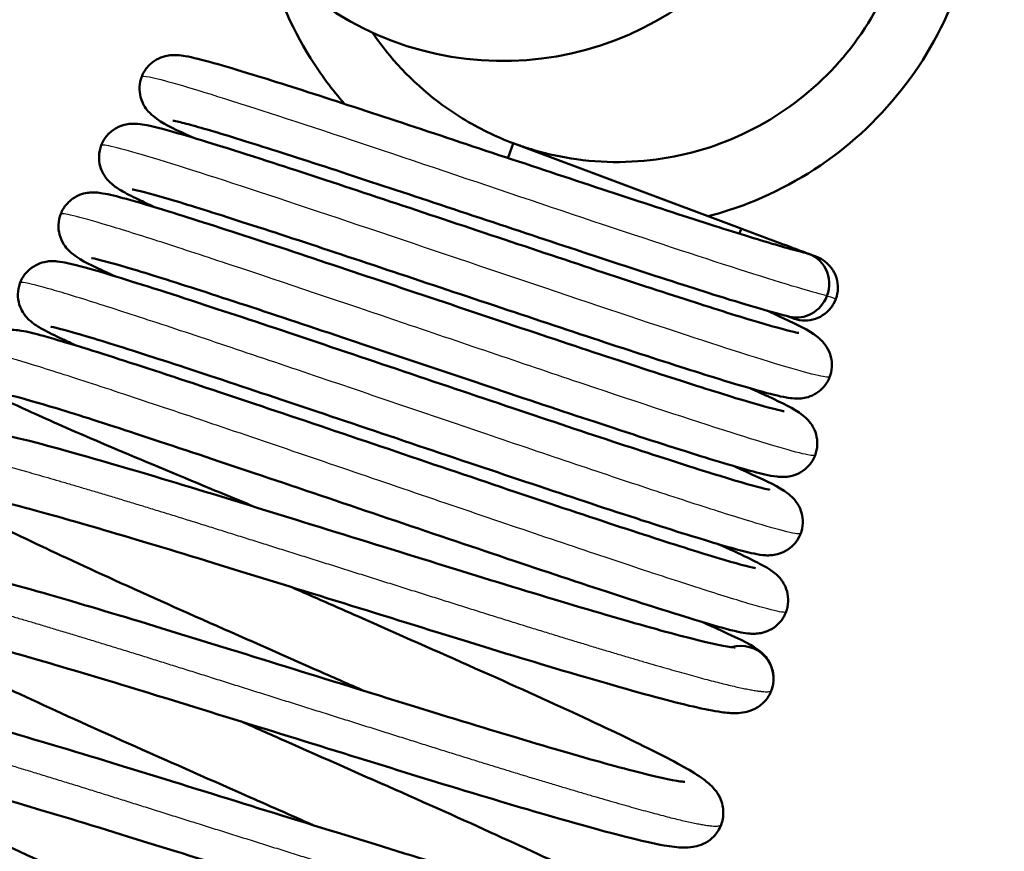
# Model space of a CAD drawing. Header units: millimetres. Extents: x 70 to 1011, y -602 to 1647.
# Tile 47 of 98: x 799 to 815, y 428 to 442. Entities that reach past the tile are written whole.
import ezdxf

# ---------------------------------------------------------------- set-up
doc = ezdxf.new("R2010")
doc.units = ezdxf.units.MM
doc.header["$LTSCALE"] = 0.75
doc.layers.add('Visible', color=7, linetype='Continuous', lineweight=50)
doc.layers.add('Visible Narrow', color=7, linetype='Continuous', lineweight=25)

msp = doc.modelspace()

# ---------------------------------------------------------------- linework, layer by layer
at = {"layer": 'Visible', "extrusion": (-1, -2.22045e-16, 2.96652e-13)}
msp.add_line((810.655, 438.432, -0.135), (806.837, 439.862, -0.135), dxfattribs=at)
at = {"layer": 'Visible'}
msp.add_arc((806.661, 446.488, 5.315), 5.25, 142.0914, 322.0914, dxfattribs=at)
at = {"layer": 'Visible', "extrusion": (-2.96652e-13, -2.22045e-16, -1)}
msp.add_arc((-810.638, 430.91, 0.135), 0.55, 73.799, 200.537, dxfattribs=at)
at = {"layer": 'Visible', "extrusion": (-0.936446, 0.350812, 2.78114e-13)}
msp.add_ellipse((806.644, 439.347, -0.135), major_axis=(0.193, 0.515, 0), ratio=0.999698, start_param=-1.021022, end_param=0, dxfattribs=at)
at = {"layer": 'Visible', "extrusion": (0.936027, -0.350656, 0.029888)}
msp.add_ellipse((810.462, 437.917, -0.135), major_axis=(-0.015, 0.006, 0.55), ratio=0.999855, start_param=-1.570796, end_param=-0.987268, dxfattribs=at)
at = {"layer": 'Visible', "extrusion": (0.289376, -0.108394, -0.951059)}
for start_param, end_param in [(-0.121029, 1.569102), (1.569102, 3.023343)]:
    msp.add_ellipse((811.59, 437.495, 1.581), major_axis=(0.194, 0.515, 0), ratio=0.999872, start_param=start_param, end_param=end_param, dxfattribs=at)
at = {"layer": 'Visible'}
for points, knots in [([(840.286, 479.495, -0.095), (841.403, 477.992, -0.095), (842.691, 476.623, -0.095), (847.204, 471.651, -0.095), (850.313, 467.922, -0.095), (859.59, 455.129, -0.095), (865.062, 445.387, -0.095), (872.394, 425.274, -0.095), (874.531, 414.685, -0.095), (874.17, 395.393, -0.095), (872.206, 386.456, -0.095), (865.938, 371.137, -0.095), (862.093, 364.393, -0.095), (852.151, 348.424, -0.095), (845.837, 339.274, -0.095), (830.096, 314.058, -0.095), (822.206, 296.713, -0.095), (814.381, 266.321, -0.095), (812.214, 253.689, -0.095), (808.401, 224.346, -0.095), (807.228, 207.527, -0.095), (805.754, 168.373, -0.095), (805.928, 145.991, -0.095), (807.311, 92.736, -0.095), (808.828, 61.855, -0.095), (811.112, -14.396, -0.095), (811.638, -59.78, -0.095), (810.86, -162.501, -0.095), (809.096, -219.835, -0.096), (805.916, -351.165, -0.096), (797.899, -426.704, -0.096), (814.22, -504.768, -0.095), (815.413, -510.394, -0.095), (818.054, -519.068, -0.095), (819.203, -522.257, -0.095), (822.075, -526.971, -0.096), (823.546, -528.693, -0.096), (826.809, -531.19, -0.096), (828.552, -532.082, -0.095), (832.419, -533.609, -0.095), (834.576, -534.231, -0.095), (843.19, -536.643, -0.095), (849.651, -538.568, -0.097), (866.668, -545.848, -0.092), (876.664, -552.414, -0.079), (896.047, -566.325, -0.063), (905.626, -573.759, -0.064), (928.171, -586.497, -0.115), (941.649, -591.081, -0.155), (965.625, -595.346, -0.142), (976.256, -596.004, -0.113), (988.994, -595.32, -0.097), (991.232, -595.143, -0.095), (993.464, -594.909, -0.095)], [0, 0, 0, 0, 0.561915, 0.561915, 2.014183, 2.014183, 5.30252, 5.30252, 8.436296, 8.436296, 11.09092, 11.09092, 13.401816, 13.401816, 16.734381, 16.734381, 22.319446, 22.319446, 26.149444, 26.149444, 31.196466, 31.196466, 37.904059, 37.904059, 47.178168, 47.178168, 60.789519, 60.789519, 77.995346, 77.995346, 100.200081, 100.200081, 101.920856, 101.920856, 102.920169, 102.920169, 103.576814, 103.576814, 104.152909, 104.152909, 104.824185, 104.824185, 106.836381, 106.836381, 110.376814, 110.376814, 113.993625, 113.993625, 118.145456, 118.145456, 121.299301, 121.299301, 121.972451, 121.972451, 121.972451, 121.972451]), ([(994.069, -600.677, -0.095), (983.336, -601.803, -0.095), (972.403, -601.612, -0.03), (950.492, -598.829, 0.02), (939.362, -596.097, 0.005), (924.743, -590.453, -0.057), (920.734, -588.67, -0.077), (907.355, -581.813, -0.139), (898.552, -575.675, -0.158), (877.609, -560.624, -0.144), (865.265, -551.368, -0.1), (845.151, -543.079, -0.094), (838.651, -541.586, -0.096), (830.135, -539.034, -0.096), (827.982, -538.26, -0.096), (824.248, -536.308, -0.095), (822.62, -535.195, -0.095), (818.981, -532.087, -0.095), (817.09, -529.883, -0.095), (813.985, -524.912, -0.096), (812.793, -522.082, -0.096), (810.658, -515.525, -0.096), (809.85, -511.724, -0.096), (807.645, -501.378, -0.095), (806.235, -494.818, -0.095), (801.61, -468.31, -0.096), (800.57, -447.994, -0.096), (800.216, -422.335, -0.095), (800.192, -416.876, -0.095), (800.155, -395.04, -0.095), (800.257, -378.663, -0.095), (801.026, -313.158, -0.095), (802.407, -264.042, -0.095), (804.501, -177.065, -0.095), (805.298, -139.2, -0.095), (805.971, -25.905, -0.096), (802.577, 49.495, -0.095), (799.257, 180.808, -0.095), (798.149, 238.831, -0.095), (822.028, 312.517, -0.095), (833.735, 331.152, -0.095), (853.595, 361.472, -0.095), (862.16, 374.028, -0.095), (867.676, 393.514, -0.095), (868.47, 399.09, -0.095), (868.637, 411.52, -0.095), (867.643, 418.473, -0.095), (863.763, 433.099, -0.095), (860.518, 440.809, -0.095), (851.899, 456.341, -0.095), (846.206, 464.132, -0.095), (838.736, 472.376, -0.095), (837.631, 473.537, -0.095), (836.597, 474.758, -0.095)], [0, 0, 0, 0, 3.237448, 3.237448, 6.625984, 6.625984, 7.93861, 7.93861, 11.136307, 11.136307, 15.675555, 15.675555, 17.662723, 17.662723, 18.342492, 18.342492, 18.926797, 18.926797, 19.778044, 19.778044, 20.685321, 20.685321, 21.84682, 21.84682, 23.858799, 23.858799, 29.919521, 29.919521, 31.557228, 31.557228, 36.47034, 36.47034, 51.209948, 51.209948, 62.570906, 62.570906, 85.199029, 85.199029, 101.977391, 101.977391, 108.436581, 108.436581, 112.850945, 112.850945, 114.51212, 114.51212, 116.580309, 116.580309, 119.051828, 119.051828, 121.909145, 121.909145, 122.389369, 122.389369, 122.389369, 122.389369]), ([(813.94, 447.291, -1.016), (813.983, 447.21, -1.019), (814.023, 447.127, -1.023), (814.338, 446.449, -1.049), (814.518, 445.8, -1.075), (814.659, 444.496, -1.125), (814.622, 443.824, -1.151), (814.337, 442.543, -1.2), (814.086, 441.918, -1.223), (813.405, 440.797, -1.273), (812.966, 440.286, -1.299), (811.962, 439.443, -1.349), (811.382, 439.099, -1.373), (810.551, 438.775, -1.405), (810.324, 438.702, -1.414), (810.094, 438.642, -1.423)], [2.334951, 2.334951, 2.334951, 2.334951, 2.362467, 2.362467, 2.559392, 2.559392, 2.756313, 2.756313, 2.953257, 2.953257, 3.15014, 3.15014, 3.347088, 3.347088, 3.418051, 3.418051, 3.418051, 3.418051]), ([(806.837, 439.862, -1.563), (806.856, 439.856, -1.562), (806.874, 439.849, -1.562), (806.893, 439.842, -1.561), (806.893, 439.842, -1.561), (806.919, 439.833, -1.559), (806.944, 439.824, -1.558), (807.044, 439.79, -1.554), (807.119, 439.766, -1.55), (807.425, 439.677, -1.536), (807.659, 439.627, -1.525), (808.435, 439.52, -1.489), (808.994, 439.536, -1.462), (810.055, 439.744, -1.412), (810.571, 439.937, -1.388), (811.502, 440.471, -1.34), (811.929, 440.82, -1.314), (812.64, 441.624, -1.264), (812.933, 442.091, -1.238), (813.347, 443.082, -1.191), (813.475, 443.618, -1.166), (813.549, 444.689, -1.116), (813.498, 445.238, -1.09), (813.311, 445.945, -1.056), (813.25, 446.131, -1.048), (813.179, 446.313, -1.039)], [0.154963, 0.154963, 0.154963, 0.154963, 0.160799, 0.160799, 0.161002, 0.161002, 0.16894, 0.16894, 0.19276, 0.19276, 0.264379, 0.264379, 0.42794, 0.42794, 0.589111, 0.589111, 0.750307, 0.750307, 0.911553, 0.911553, 1.072789, 1.072789, 1.234008, 1.234008, 1.292408, 1.292408, 1.292408, 1.292408]), ([(804.017, 440.519, -0.248), (803.807, 440.759, -0.26), (803.616, 441.016, -0.272), (803.11, 441.823, -0.308), (802.856, 442.423, -0.33), (802.702, 443.04, -0.354)], [0.2980967, 0.2980967, 0.2980967, 0.2980967, 0.3932315, 0.3932315, 0.5839887, 0.5839887, 0.5839887, 0.5839887]), ([(804.483, 441.711, -0.275), (804.573, 441.579, -0.268), (804.669, 441.451, -0.261), (805.114, 440.917, -0.228), (805.531, 440.557, -0.202), (806.257, 440.112, -0.163), (806.543, 439.973, -0.148), (806.837, 439.862, -0.135)], [0.4354939, 0.4354939, 0.4354939, 0.4354939, 0.4832147, 0.4832147, 0.6444243, 0.6444243, 0.7388947, 0.7388947, 0.7388947, 0.7388947]), ([(801.48, 439.957, -2.807), (801.446, 439.973, -2.738), (801.413, 439.988, -2.668), (801.124, 440.125, -2.023), (800.992, 440.173, -1.386), (800.796, 440.334, -0.728), (800.776, 440.352, -0.668), (800.73, 440.399, -0.552), (800.703, 440.431, -0.496), (800.649, 440.516, -0.396), (800.622, 440.573, -0.352), (800.592, 440.689, -0.286), (800.586, 440.746, -0.26), (800.592, 440.866, -0.21), (800.606, 440.929, -0.186), (800.655, 441.047, -0.138), (800.69, 441.102, -0.113), (800.774, 441.195, -0.058), (800.824, 441.234, -0.028), (800.923, 441.289, 0.044), (800.973, 441.308, 0.087), (801.057, 441.329, 0.182), (801.092, 441.333, 0.234), (801.159, 441.338, 0.357), (801.189, 441.337, 0.429), (801.267, 441.333, 0.648), (801.308, 441.327, 0.798), (801.482, 441.296, 1.394), (801.632, 441.258, 1.838), (802.013, 441.151, 2.635), (802.233, 441.086, 2.998), (802.876, 440.888, 3.838), (803.355, 440.735, 4.283), (804.384, 440.4, 4.951), (804.944, 440.215, 5.192), (806.082, 439.837, 5.461), (806.674, 439.64, 5.499), (807.825, 439.258, 5.371), (808.398, 439.068, 5.203), (809.446, 438.724, 4.692), (809.935, 438.565, 4.341), (810.761, 438.303, 3.508), (811.113, 438.196, 3.019), (811.519, 438.08, 2.192), (811.638, 438.048, 1.881), (811.723, 438.028, 1.561)], [17.734495, 17.734495, 17.734495, 17.734495, 17.758139, 17.758139, 17.95035, 17.95035, 17.969885, 17.969885, 17.990319, 17.990319, 18.012579, 18.012579, 18.031229, 18.031229, 18.051479, 18.051479, 18.072001, 18.072001, 18.092488, 18.092488, 18.112342, 18.112342, 18.131054, 18.131054, 18.154318, 18.154318, 18.200847, 18.200847, 18.340683, 18.340683, 18.46799, 18.46799, 18.663553, 18.663553, 18.849536, 18.849536, 19.032242, 19.032242, 19.215275, 19.215275, 19.39703, 19.39703, 19.575832, 19.575832, 19.67531, 19.67531, 19.67531, 19.67531]), ([(800.83, 438.798, -2.917), (800.734, 438.842, -2.722), (800.647, 438.883, -2.522), (800.454, 438.978, -2.007), (800.361, 439.026, -1.685), (800.228, 439.104, -1.148), (800.183, 439.13, -0.929), (800.092, 439.21, -0.645), (800.061, 439.239, -0.566), (800.01, 439.306, -0.462), (799.991, 439.334, -0.428), (799.952, 439.411, -0.358), (799.932, 439.464, -0.323), (799.91, 439.575, -0.265), (799.908, 439.635, -0.24), (799.922, 439.756, -0.191), (799.941, 439.819, -0.168), (799.997, 439.932, -0.12), (800.036, 439.985, -0.094), (800.125, 440.071, -0.038), (800.177, 440.105, -0.006), (800.275, 440.153, 0.07), (800.322, 440.167, 0.115), (800.402, 440.184, 0.214), (800.434, 440.187, 0.268), (800.5, 440.189, 0.399), (800.529, 440.188, 0.478), (800.613, 440.181, 0.732), (800.659, 440.173, 0.909), (800.862, 440.133, 1.616), (801.054, 440.081, 2.139), (801.69, 439.896, 3.332), (802.214, 439.731, 3.974), (803.312, 439.375, 4.866), (803.868, 439.192, 5.18), (805.021, 438.809, 5.59), (805.631, 438.605, 5.698), (806.838, 438.202, 5.697), (807.449, 437.998, 5.588), (808.589, 437.619, 5.178), (809.131, 437.441, 4.87), (810.075, 437.135, 4.101), (810.491, 437.004, 3.632), (811.144, 436.806, 2.594), (811.395, 436.737, 2.01), (811.574, 436.697, 1.19), (811.608, 436.691, 0.966), (811.608, 436.691, 0.744)], [13.964007, 13.964007, 13.964007, 13.964007, 14.030244, 14.030244, 14.131361, 14.131361, 14.198103, 14.198103, 14.224166, 14.224166, 14.238335, 14.238335, 14.257606, 14.257606, 14.276644, 14.276644, 14.296952, 14.296952, 14.317422, 14.317422, 14.337814, 14.337814, 14.357305, 14.357305, 14.376022, 14.376022, 14.401252, 14.401252, 14.456261, 14.456261, 14.622009, 14.622009, 14.865614, 14.865614, 15.059603, 15.059603, 15.25026, 15.25026, 15.441254, 15.441254, 15.630822, 15.630822, 15.81779, 15.81779, 16.003505, 16.003505, 16.070038, 16.070038, 16.070038, 16.070038]), ([(811.455, 436.962, 1.601), (811.191, 437.025, 2.352), (810.788, 437.144, 3.068), (809.851, 437.437, 4.129), (809.347, 437.6, 4.535), (808.286, 437.947, 5.113), (807.722, 438.134, 5.308), (806.576, 438.514, 5.494), (805.98, 438.713, 5.485), (804.841, 439.091, 5.271), (804.283, 439.276, 5.064), (803.276, 439.605, 4.479), (802.812, 439.754, 4.096), (802.033, 439.999, 3.203), (801.708, 440.096, 2.679), (801.371, 440.188, 1.856), (801.282, 440.211, 1.579), (801.177, 440.234, 1.093), (801.146, 440.239, 0.882), (801.146, 440.239, 0.672)], [0, 0, 0, 0, 0.239482, 0.239482, 0.433784, 0.433784, 0.616582, 0.616582, 0.800278, 0.800278, 0.982253, 0.982253, 1.163377, 1.163377, 1.345313, 1.345313, 1.431849, 1.431849, 1.494703, 1.494703, 1.494703, 1.494703]), ([(800.18, 437.638, -3.03), (800.136, 437.659, -2.939), (800.093, 437.679, -2.848), (799.782, 437.825, -2.136), (799.647, 437.872, -1.451), (799.444, 438.035, -0.744), (799.425, 438.051, -0.683), (799.379, 438.098, -0.562), (799.351, 438.129, -0.503), (799.295, 438.216, -0.399), (799.268, 438.273, -0.355), (799.238, 438.387, -0.289), (799.231, 438.444, -0.264), (799.236, 438.563, -0.214), (799.249, 438.626, -0.191), (799.296, 438.744, -0.143), (799.33, 438.799, -0.119), (799.413, 438.893, -0.066), (799.462, 438.933, -0.036), (799.561, 438.99, 0.035), (799.611, 439.009, 0.076), (799.695, 439.031, 0.17), (799.731, 439.035, 0.221), (799.796, 439.04, 0.34), (799.825, 439.04, 0.409), (799.898, 439.036, 0.614), (799.935, 439.031, 0.753), (800.086, 439.006, 1.304), (800.208, 438.975, 1.717), (800.559, 438.879, 2.571), (800.797, 438.809, 3.012), (801.48, 438.597, 3.985), (801.981, 438.436, 4.492), (803.069, 438.079, 5.262), (803.664, 437.881, 5.546), (804.886, 437.472, 5.893), (805.529, 437.256, 5.96), (806.777, 436.837, 5.87), (807.398, 436.629, 5.718), (808.548, 436.246, 5.214), (809.092, 436.067, 4.856), (810.026, 435.766, 3.989), (810.43, 435.639, 3.47), (811.035, 435.459, 2.348), (811.264, 435.4, 1.732), (811.357, 435.382, 0.99), (811.366, 435.381, 0.877), (811.366, 435.381, 0.765)], [10.047879, 10.047879, 10.047879, 10.047879, 10.078663, 10.078663, 10.284913, 10.284913, 10.304668, 10.304668, 10.326047, 10.326047, 10.348371, 10.348371, 10.366777, 10.366777, 10.386905, 10.386905, 10.407343, 10.407343, 10.427742, 10.427742, 10.447527, 10.447527, 10.465989, 10.465989, 10.48832, 10.48832, 10.531249, 10.531249, 10.660056, 10.660056, 10.809725, 10.809725, 11.022567, 11.022567, 11.223635, 11.223635, 11.422787, 11.422787, 11.619371, 11.619371, 11.816643, 11.816643, 12.012139, 12.012139, 12.202904, 12.202904, 12.236575, 12.236575, 12.236575, 12.236575]), ([(811.074, 437.064, -3.13), (811.175, 437.018, -2.956), (811.267, 436.975, -2.776), (811.613, 436.811, -2.011), (811.753, 436.756, -1.368), (811.943, 436.607, -0.692), (811.963, 436.59, -0.629), (812.012, 436.542, -0.496), (812.043, 436.507, -0.427), (812.104, 436.413, -0.316), (812.132, 436.353, -0.271), (812.16, 436.235, -0.205), (812.166, 436.178, -0.179), (812.158, 436.059, -0.13), (812.144, 435.995, -0.107), (812.094, 435.879, -0.059), (812.058, 435.824, -0.035), (811.974, 435.732, 0.02), (811.924, 435.693, 0.05), (811.825, 435.639, 0.122), (811.775, 435.621, 0.164), (811.691, 435.601, 0.259), (811.656, 435.597, 0.311), (811.59, 435.592, 0.433), (811.561, 435.593, 0.505), (811.484, 435.598, 0.722), (811.444, 435.604, 0.87), (811.276, 435.633, 1.458), (811.132, 435.67, 1.897), (810.758, 435.775, 2.708), (810.534, 435.841, 3.088), (809.883, 436.042, 3.958), (809.403, 436.196, 4.418), (808.356, 436.538, 5.123), (807.779, 436.729, 5.381), (806.604, 437.121, 5.681), (805.99, 437.326, 5.73), (804.797, 437.725, 5.617), (804.202, 437.923, 5.457), (803.101, 438.288, 4.948), (802.582, 438.457, 4.589), (801.697, 438.741, 3.733), (801.316, 438.86, 3.226), (800.749, 439.026, 2.13), (800.536, 439.078, 1.526), (800.469, 439.09, 0.834), (800.464, 439.09, 0.756), (800.464, 439.09, 0.677)], [3.113625, 3.113625, 3.113625, 3.113625, 3.175232, 3.175232, 3.370203, 3.370203, 3.390657, 3.390657, 3.414992, 3.414992, 3.438037, 3.438037, 3.456512, 3.456512, 3.476723, 3.476723, 3.497183, 3.497183, 3.517613, 3.517613, 3.537383, 3.537383, 3.55597, 3.55597, 3.579117, 3.579117, 3.624995, 3.624995, 3.762826, 3.762826, 3.895008, 3.895008, 4.094212, 4.094212, 4.287041, 4.287041, 4.476723, 4.476723, 4.665912, 4.665912, 4.856707, 4.856707, 5.045026, 5.045026, 5.230297, 5.230297, 5.253693, 5.253693, 5.253693, 5.253693]), ([(810.655, 438.432, -0.135), (810.814, 438.373, -0.121), (810.975, 438.313, -0.104), (811.249, 438.21, -0.029), (811.368, 438.165, 0.016), (811.531, 438.104, 0.115), (811.585, 438.084, 0.154), (811.691, 438.044, 0.254), (811.743, 438.025, 0.318), (811.784, 438.009, 0.389)], [0, 0, 0, 0, 0.0511786, 0.0511786, 0.0907777, 0.0907777, 0.1113067, 0.1113067, 0.1362234, 0.1362234, 0.1362234, 0.1362234]), ([(811.784, 438.009, 1.582), (811.816, 437.997, 1.472), (811.848, 437.985, 1.362), (811.881, 437.973, 1.192), (811.889, 437.97, 1.134), (811.902, 437.965, 1.018), (811.902, 437.965, 0.959), (811.905, 437.964, 0.9)], [0, 0, 0, 0, 0.03448596, 0.03448596, 0.05199612, 0.05199612, 0.069671, 0.069671, 0.069671, 0.069671]), ([(799.531, 436.479, -3.14), (799.447, 436.518, -2.97), (799.37, 436.553, -2.797), (799.171, 436.648, -2.294), (799.066, 436.7, -1.954), (798.915, 436.783, -1.358), (798.863, 436.812, -1.1), (798.762, 436.89, -0.725), (798.719, 436.924, -0.598), (798.647, 437.02, -0.454), (798.626, 437.055, -0.416), (798.586, 437.14, -0.346), (798.569, 437.194, -0.315), (798.553, 437.307, -0.259), (798.553, 437.368, -0.234), (798.575, 437.489, -0.187), (798.597, 437.551, -0.163), (798.66, 437.661, -0.114), (798.701, 437.711, -0.088), (798.794, 437.791, -0.029), (798.846, 437.822, 0.006), (798.942, 437.863, 0.086), (798.986, 437.875, 0.133), (799.061, 437.888, 0.235), (799.092, 437.89, 0.291), (799.156, 437.892, 0.432), (799.185, 437.89, 0.519), (799.275, 437.881, 0.815), (799.326, 437.871, 1.027), (799.563, 437.82, 1.87), (799.804, 437.752, 2.492), (800.533, 437.532, 3.754), (801.069, 437.36, 4.384), (802.215, 436.984, 5.295), (802.815, 436.785, 5.627), (804.062, 436.366, 6.059), (804.724, 436.143, 6.167), (806.025, 435.704, 6.152), (806.681, 435.483, 6.03), (807.902, 435.074, 5.576), (808.483, 434.881, 5.239), (809.496, 434.55, 4.399), (809.943, 434.407, 3.885), (810.639, 434.194, 2.754), (810.906, 434.118, 2.123), (811.091, 434.076, 1.241), (811.126, 434.07, 1.003), (811.126, 434.07, 0.769)], [5.987415, 5.987415, 5.987415, 5.987415, 6.045023, 6.045023, 6.152269, 6.152269, 6.231311, 6.231311, 6.271108, 6.271108, 6.287474, 6.287474, 6.306325, 6.306325, 6.325619, 6.325619, 6.34599, 6.34599, 6.366455, 6.366455, 6.386781, 6.386781, 6.405955, 6.405955, 6.424926, 6.424926, 6.45241, 6.45241, 6.517823, 6.517823, 6.715444, 6.715444, 6.960085, 6.960085, 7.168768, 7.168768, 7.375344, 7.375344, 7.580723, 7.580723, 7.784863, 7.784863, 7.987962, 7.987962, 8.188354, 8.188354, 8.258721, 8.258721, 8.258721, 8.258721]), ([(810.802, 435.763, -3.242), (810.907, 435.716, -3.059), (811.003, 435.672, -2.871), (811.36, 435.504, -2.076), (811.504, 435.447, -1.41), (811.696, 435.298, -0.709), (811.715, 435.282, -0.645), (811.765, 435.234, -0.507), (811.798, 435.198, -0.434), (811.845, 435.125, -0.347), (811.859, 435.098, -0.322), (811.892, 435.023, -0.262), (811.908, 434.968, -0.231), (811.922, 434.853, -0.176), (811.92, 434.792, -0.151), (811.895, 434.67, -0.103), (811.871, 434.609, -0.079), (811.805, 434.501, -0.029), (811.762, 434.452, -0.003), (811.668, 434.375, 0.058), (811.616, 434.345, 0.094), (811.52, 434.307, 0.176), (811.477, 434.297, 0.224), (811.403, 434.285, 0.328), (811.373, 434.283, 0.386), (811.307, 434.283, 0.535), (811.276, 434.285, 0.628), (811.175, 434.296, 0.962), (811.113, 434.309, 1.206), (810.815, 434.377, 2.173), (810.486, 434.472, 2.879), (809.627, 434.738, 4.076), (809.097, 434.909, 4.589), (807.977, 435.277, 5.338), (807.383, 435.475, 5.603), (806.167, 435.882, 5.912), (805.531, 436.096, 5.963), (804.289, 436.513, 5.846), (803.667, 436.721, 5.676), (802.522, 437.102, 5.143), (801.985, 437.279, 4.773), (801.067, 437.574, 3.884), (800.673, 437.698, 3.355), (800.081, 437.873, 2.212), (799.859, 437.929, 1.581), (799.79, 437.941, 0.856), (799.785, 437.941, 0.772), (799.785, 437.941, 0.689)], [6.934535, 6.934535, 6.934535, 6.934535, 6.998985, 6.998985, 7.200788, 7.200788, 7.221554, 7.221554, 7.247054, 7.247054, 7.258566, 7.258566, 7.27756, 7.27756, 7.297027, 7.297027, 7.317464, 7.317464, 7.337971, 7.337971, 7.358313, 7.358313, 7.377442, 7.377442, 7.396848, 7.396848, 7.426261, 7.426261, 7.501608, 7.501608, 7.730492, 7.730492, 7.950632, 7.950632, 8.149371, 8.149371, 8.34609, 8.34609, 8.54413, 8.54413, 8.7416, 8.7416, 8.937617, 8.937617, 9.131261, 9.131261, 9.156134, 9.156134, 9.156134, 9.156134]), ([(811.905, 437.964, 0.9), (811.932, 437.954, 0.9), (811.957, 437.942, 0.9), (812.006, 437.915, 0.9), (812.029, 437.899, 0.9), (812.099, 437.845, 0.9), (812.141, 437.799, 0.9), (812.185, 437.732, 0.9), (812.195, 437.714, 0.9), (812.23, 437.643, 0.9), (812.249, 437.585, 0.9), (812.265, 437.466, 0.9), (812.264, 437.405, 0.9), (812.242, 437.288, 0.9), (812.221, 437.231, 0.9), (812.162, 437.127, 0.9), (812.124, 437.079, 0.9), (812.035, 437, 0.9), (811.984, 436.967, 0.9), (811.874, 436.92, 0.9), (811.815, 436.905, 0.9), (811.696, 436.896, 0.9), (811.635, 436.901, 0.9), (811.558, 436.921, 0.9), (811.538, 436.927, 0.9), (811.52, 436.934, 0.9)], [0, 0, 0, 0, 0.0084553, 0.0084553, 0.0167146, 0.0167146, 0.0348775, 0.0348775, 0.040913, 0.040913, 0.0588056, 0.0588056, 0.0766831, 0.0766831, 0.094562, 0.094562, 0.1124405, 0.1124405, 0.1303195, 0.1303195, 0.1481976, 0.1481976, 0.1660743, 0.1660743, 0.1721151, 0.1721151, 0.1721151, 0.1721151]), ([(811.52, 436.934, 0.9), (811.516, 436.935, 0.959), (811.516, 436.935, 1.018), (811.504, 436.94, 1.134), (811.495, 436.943, 1.192), (811.468, 436.953, 1.33), (811.447, 436.961, 1.409), (811.425, 436.969, 1.488)], [0, 0, 0, 0, 0.01767457, 0.01767457, 0.03518441, 0.03518441, 0.05989104, 0.05989104, 0.05989104, 0.05989104]), ([(802.519, 433.78, -6.49), (802.151, 433.932, -6.369), (801.794, 434.08, -6.211), (800.866, 434.466, -5.686), (800.32, 434.695, -5.242), (799.401, 435.088, -4.198), (799.016, 435.257, -3.586), (798.445, 435.522, -2.268), (798.302, 435.572, -1.534), (798.097, 435.733, -0.773), (798.078, 435.749, -0.709), (798.03, 435.794, -0.578), (798, 435.828, -0.511), (797.941, 435.919, -0.4), (797.912, 435.977, -0.354), (797.882, 436.094, -0.288), (797.876, 436.15, -0.262), (797.881, 436.269, -0.213), (797.895, 436.332, -0.189), (797.942, 436.449, -0.141), (797.977, 436.505, -0.117), (798.06, 436.598, -0.063), (798.109, 436.638, -0.033), (798.208, 436.694, 0.038), (798.258, 436.712, 0.08), (798.342, 436.734, 0.174), (798.377, 436.738, 0.225), (798.441, 436.743, 0.344), (798.469, 436.743, 0.414), (798.54, 436.739, 0.618), (798.575, 436.734, 0.756), (798.719, 436.71, 1.305), (798.832, 436.681, 1.716), (799.177, 436.587, 2.626), (799.428, 436.512, 3.119), (800.149, 436.287, 4.196), (800.677, 436.116, 4.753), (801.829, 435.734, 5.608), (802.462, 435.522, 5.929), (803.766, 435.083, 6.33), (804.454, 434.85, 6.417), (805.799, 434.395, 6.353), (806.473, 434.166, 6.203), (807.723, 433.747, 5.688), (808.314, 433.55, 5.317), (809.336, 433.215, 4.409), (809.781, 433.073, 3.861), (810.463, 432.865, 2.665), (810.72, 432.794, 2.001), (810.859, 432.764, 1.171), (810.877, 432.761, 1.02), (810.884, 432.76, 0.84), (810.884, 432.76, 0.811), (810.884, 432.76, 0.783)], [1.259636, 1.259636, 1.259636, 1.259636, 1.383475, 1.383475, 1.599791, 1.599791, 1.817072, 1.817072, 2.038025, 2.038025, 2.058387, 2.058387, 2.082091, 2.082091, 2.104985, 2.104985, 2.123317, 2.123317, 2.143464, 2.143464, 2.16391, 2.16391, 2.184324, 2.184324, 2.204096, 2.204096, 2.222532, 2.222532, 2.244788, 2.244788, 2.287397, 2.287397, 2.415185, 2.415185, 2.580497, 2.580497, 2.809666, 2.809666, 3.025877, 3.025877, 3.239643, 3.239643, 3.452298, 3.452298, 3.664139, 3.664139, 3.874472, 3.874472, 4.081917, 4.081917, 4.127251, 4.127251, 4.13589, 4.13589, 4.13589, 4.13589]), ([(810.531, 434.462, -3.353), (810.639, 434.413, -3.164), (810.738, 434.368, -2.969), (811.105, 434.197, -2.146), (811.254, 434.137, -1.46), (811.446, 433.992, -0.734), (811.466, 433.976, -0.667), (811.517, 433.929, -0.519), (811.553, 433.891, -0.438), (811.603, 433.812, -0.346), (811.617, 433.785, -0.321), (811.65, 433.709, -0.262), (811.666, 433.655, -0.231), (811.679, 433.54, -0.177), (811.677, 433.479, -0.152), (811.651, 433.357, -0.105), (811.627, 433.296, -0.081), (811.561, 433.188, -0.032), (811.518, 433.14, -0.006), (811.424, 433.063, 0.055), (811.371, 433.034, 0.09), (811.276, 432.996, 0.172), (811.233, 432.986, 0.22), (811.16, 432.974, 0.324), (811.13, 432.973, 0.381), (811.066, 432.972, 0.527), (811.036, 432.974, 0.62), (810.939, 432.985, 0.945), (810.881, 432.996, 1.182), (810.604, 433.059, 2.123), (810.305, 433.145, 2.813), (809.484, 433.398, 4.054), (808.949, 433.571, 4.616), (807.807, 433.947, 5.441), (807.2, 434.15, 5.741), (805.947, 434.57, 6.111), (805.286, 434.793, 6.188), (803.992, 435.23, 6.114), (803.343, 435.448, 5.963), (802.141, 435.85, 5.456), (801.571, 436.039, 5.093), (800.587, 436.36, 4.206), (800.159, 436.496, 3.672), (799.502, 436.695, 2.506), (799.254, 436.763, 1.859), (799.125, 436.79, 1.05), (799.109, 436.792, 0.904), (799.105, 436.793, 0.74), (799.105, 436.793, 0.721), (799.105, 436.793, 0.703)], [10.8995, 10.8995, 10.8995, 10.8995, 10.966127, 10.966127, 11.174482, 11.174482, 11.195709, 11.195709, 11.223559, 11.223559, 11.235176, 11.235176, 11.254019, 11.254019, 11.273438, 11.273438, 11.293824, 11.293824, 11.314277, 11.314277, 11.33456, 11.33456, 11.353598, 11.353598, 11.37276, 11.37276, 11.401675, 11.401675, 11.474795, 11.474795, 11.696477, 11.696477, 11.927406, 11.927406, 12.133951, 12.133951, 12.339104, 12.339104, 12.54405, 12.54405, 12.748845, 12.748845, 12.952851, 12.952851, 13.154765, 13.154765, 13.198625, 13.198625, 13.204136, 13.204136, 13.204136, 13.204136]), ([(810.26, 433.161, -3.464), (810.452, 433.075, -3.126), (810.616, 433, -2.768), (810.873, 432.876, -2.064), (810.971, 432.826, -1.715), (811.106, 432.748, -1.139), (811.151, 432.723, -0.91), (811.243, 432.646, -0.601), (811.276, 432.616, -0.511), (811.332, 432.543, -0.395), (811.352, 432.514, -0.36), (811.392, 432.436, -0.289), (811.411, 432.383, -0.255), (811.433, 432.272, -0.197), (811.435, 432.213, -0.172), (811.42, 432.092, -0.123), (811.401, 432.029, -0.1), (811.345, 431.916, -0.052), (811.306, 431.863, -0.026), (811.216, 431.778, 0.031), (811.165, 431.744, 0.063), (811.067, 431.697, 0.14), (811.02, 431.682, 0.185), (810.942, 431.666, 0.284), (810.91, 431.664, 0.338), (810.846, 431.661, 0.469), (810.818, 431.662, 0.548), (810.737, 431.668, 0.801), (810.694, 431.676, 0.978), (810.507, 431.713, 1.681), (810.335, 431.759, 2.204), (809.91, 431.883, 3.099), (809.68, 431.954, 3.486), (808.983, 432.173, 4.429), (808.45, 432.347, 4.945), (807.29, 432.732, 5.733), (806.653, 432.946, 6.025), (805.345, 433.387, 6.369), (804.657, 433.62, 6.428), (803.32, 434.073, 6.311), (802.652, 434.298, 6.134), (801.422, 434.711, 5.571), (800.842, 434.904, 5.177), (799.847, 435.229, 4.228), (799.417, 435.365, 3.66), (798.77, 435.561, 2.432), (798.529, 435.625, 1.753), (798.434, 435.643, 0.946), (798.425, 435.644, 0.829), (798.425, 435.644, 0.711)], [15.009802, 15.009802, 15.009802, 15.009802, 15.128647, 15.128647, 15.237897, 15.237897, 15.307793, 15.307793, 15.337246, 15.337246, 15.352044, 15.352044, 15.371144, 15.371144, 15.390151, 15.390151, 15.410446, 15.410446, 15.430909, 15.430909, 15.451293, 15.451293, 15.470725, 15.470725, 15.489361, 15.489361, 15.514485, 15.514485, 15.569008, 15.569008, 15.733062, 15.733062, 15.868539, 15.868539, 16.090878, 16.090878, 16.304854, 16.304854, 16.517655, 16.517655, 16.7299, 16.7299, 16.942174, 16.942174, 17.153882, 17.153882, 17.362848, 17.362848, 17.39794, 17.39794, 17.39794, 17.39794]), ([(804.332, 430.71, -6.774), (804.092, 430.816, -6.81), (803.851, 430.922, -6.83), (802.946, 431.322, -6.846), (802.273, 431.62, -6.736), (801.005, 432.18, -6.295), (800.398, 432.454, -5.957), (799.326, 432.946, -5.093), (798.85, 433.169, -4.554), (798.075, 433.549, -3.346), (797.779, 433.706, -2.657), (797.479, 433.898, -1.637), (797.405, 433.948, -1.319), (797.278, 434.07, -0.842), (797.226, 434.125, -0.673), (797.156, 434.268, -0.464), (797.135, 434.324, -0.403), (797.114, 434.456, -0.288), (797.115, 434.535, -0.234), (797.149, 434.679, -0.136), (797.179, 434.747, -0.09), (797.259, 434.862, 0.007), (797.309, 434.911, 0.06), (797.411, 434.983, 0.177), (797.463, 435.007, 0.244), (797.56, 435.041, 0.394), (797.604, 435.05, 0.48), (797.702, 435.064, 0.705), (797.75, 435.064, 0.848), (797.927, 435.059, 1.393), (798.052, 435.038, 1.798), (798.414, 434.968, 2.688), (798.665, 434.908, 3.17), (799.414, 434.709, 4.285), (799.984, 434.546, 4.886), (801.217, 434.181, 5.78), (801.883, 433.977, 6.109), (803.247, 433.555, 6.512), (803.964, 433.332, 6.595), (805.36, 432.9, 6.516), (806.057, 432.683, 6.355), (807.345, 432.287, 5.813), (807.955, 432.104, 5.427), (809.009, 431.798, 4.483), (809.469, 431.669, 3.915), (810.159, 431.494, 2.684), (810.421, 431.444, 2.006), (810.532, 431.433, 1.177), (810.544, 431.433, 1.041), (810.544, 431.433, 0.906)], [95.577143, 95.577143, 95.577143, 95.577143, 95.656041, 95.656041, 95.87377, 95.87377, 96.092224, 96.092224, 96.312475, 96.312475, 96.537556, 96.537556, 96.636485, 96.636485, 96.69013, 96.69013, 96.715386, 96.715386, 96.743031, 96.743031, 96.768657, 96.768657, 96.794235, 96.794235, 96.820124, 96.820124, 96.848867, 96.848867, 96.893905, 96.893905, 97.020815, 97.020815, 97.182841, 97.182841, 97.428256, 97.428256, 97.652901, 97.652901, 97.873477, 97.873477, 98.091889, 98.091889, 98.309426, 98.309426, 98.525984, 98.525984, 98.736271, 98.736271, 98.776715, 98.776715, 98.776715, 98.776715]), ([(811.153, 430.717, -0.135), (811.151, 430.71, -0.13), (811.148, 430.704, -0.125), (811.137, 430.677, -0.107), (811.128, 430.658, -0.093), (811.086, 430.583, -0.035), (811.044, 430.532, 0.01), (810.95, 430.448, 0.115), (810.896, 430.415, 0.177), (810.795, 430.37, 0.315), (810.749, 430.357, 0.393), (810.655, 430.339, 0.583), (810.611, 430.336, 0.698), (810.481, 430.332, 1.07), (810.404, 430.34, 1.332), (810.054, 430.389, 2.371), (809.694, 430.474, 3.132), (808.728, 430.735, 4.479), (808.108, 430.914, 5.083), (806.81, 431.301, 5.93), (806.136, 431.509, 6.223), (804.76, 431.936, 6.557), (804.041, 432.159, 6.605), (802.652, 432.589, 6.458), (801.963, 432.804, 6.263), (800.699, 433.19, 5.658), (800.108, 433.365, 5.243), (799.098, 433.655, 4.25), (798.664, 433.775, 3.66), (798.191, 433.89, 2.713), (798.062, 433.918, 2.394), (797.869, 433.954, 1.761), (797.799, 433.963, 1.445), (797.767, 433.965, 1.054), (797.763, 433.965, 0.98), (797.763, 433.965, 0.906)], [0, 0, 0, 0, 0.002569, 0.002569, 0.010283, 0.010283, 0.033627, 0.033627, 0.059577, 0.059577, 0.086602, 0.086602, 0.123376, 0.123376, 0.205064, 0.205064, 0.452611, 0.452611, 0.708641, 0.708641, 0.931865, 0.931865, 1.152153, 1.152153, 1.370594, 1.370594, 1.58786, 1.58786, 1.804283, 1.804283, 1.907227, 1.907227, 2.003052, 2.003052, 2.025161, 2.025161, 2.025161, 2.025161]), ([(803.489, 428.463, -6.774), (803.113, 428.629, -6.829), (802.732, 428.797, -6.847), (801.69, 429.258, -6.789), (801.022, 429.552, -6.63), (799.781, 430.104, -6.093), (799.195, 430.37, -5.708), (798.178, 430.842, -4.763), (797.737, 431.051, -4.19), (797.036, 431.405, -2.922), (796.787, 431.541, -2.206), (796.541, 431.723, -1.248), (796.484, 431.766, -1.007), (796.388, 431.884, -0.686), (796.357, 431.929, -0.594), (796.313, 432.025, -0.462), (796.298, 432.067, -0.415), (796.274, 432.181, -0.309), (796.271, 432.259, -0.254), (796.298, 432.405, -0.154), (796.325, 432.474, -0.108), (796.399, 432.594, -0.012), (796.448, 432.646, 0.039), (796.549, 432.724, 0.153), (796.602, 432.751, 0.218), (796.7, 432.789, 0.363), (796.744, 432.799, 0.446), (796.84, 432.815, 0.656), (796.887, 432.816, 0.787), (797.042, 432.815, 1.253), (797.143, 432.8, 1.592), (797.44, 432.749, 2.393), (797.653, 432.701, 2.851), (798.343, 432.526, 4.007), (798.909, 432.366, 4.666), (800.136, 432.005, 5.638), (800.792, 431.807, 5.998), (802.141, 431.389, 6.459), (802.852, 431.168, 6.574), (804.251, 430.735, 6.556), (804.956, 430.516, 6.425), (806.267, 430.111, 5.938), (806.892, 429.922, 5.578), (807.982, 429.603, 4.68), (808.465, 429.467, 4.133), (809.206, 429.272, 2.929), (809.491, 429.211, 2.261), (809.672, 429.187, 1.353), (809.702, 429.185, 1.128), (809.702, 429.185, 0.906)], [91.277249, 91.277249, 91.277249, 91.277249, 91.400887, 91.400887, 91.619442, 91.619442, 91.838822, 91.838822, 92.059235, 92.059235, 92.286231, 92.286231, 92.361031, 92.361031, 92.39263, 92.39263, 92.411758, 92.411758, 92.439782, 92.439782, 92.465431, 92.465431, 92.490993, 92.490993, 92.516819, 92.516819, 92.54479, 92.54479, 92.586222, 92.586222, 92.692247, 92.692247, 92.843066, 92.843066, 93.099301, 93.099301, 93.325065, 93.325065, 93.545168, 93.545168, 93.764297, 93.764297, 93.982033, 93.982033, 94.198685, 94.198685, 94.410102, 94.410102, 94.476625, 94.476625, 94.476625, 94.476625]), ([(803.135, 432.439, -6.774), (803.504, 432.276, -6.828), (803.878, 432.111, -6.846), (804.913, 431.653, -6.792), (805.582, 431.359, -6.635), (806.824, 430.806, -6.104), (807.412, 430.54, -5.721), (808.431, 430.067, -4.779), (808.874, 429.858, -4.207), (809.579, 429.502, -2.942), (809.83, 429.364, -2.228), (810.078, 429.183, -1.267), (810.135, 429.14, -1.021), (810.232, 429.022, -0.694), (810.265, 428.977, -0.599), (810.31, 428.88, -0.464), (810.325, 428.837, -0.416), (810.349, 428.723, -0.31), (810.352, 428.644, -0.254), (810.326, 428.498, -0.154), (810.299, 428.428, -0.108), (810.224, 428.309, -0.012), (810.176, 428.257, 0.039), (810.075, 428.179, 0.153), (810.022, 428.151, 0.217), (809.924, 428.113, 0.363), (809.879, 428.103, 0.445), (809.783, 428.088, 0.655), (809.737, 428.087, 0.786), (809.582, 428.088, 1.25), (809.482, 428.102, 1.588), (809.185, 428.153, 2.388), (808.973, 428.201, 2.845), (808.284, 428.375, 4.001), (807.719, 428.536, 4.661), (806.492, 428.896, 5.635), (805.836, 429.094, 5.995), (804.487, 429.512, 6.458), (803.776, 429.732, 6.573), (802.377, 430.166, 6.556), (801.672, 430.385, 6.426), (800.36, 430.79, 5.941), (799.735, 430.979, 5.581), (798.645, 431.298, 4.684), (798.162, 431.435, 4.137), (797.419, 431.63, 2.934), (797.134, 431.691, 2.266), (796.951, 431.716, 1.356), (796.921, 431.717, 1.13), (796.921, 431.717, 0.906)], [3.125837, 3.125837, 3.125837, 3.125837, 3.247197, 3.247197, 3.465752, 3.465752, 3.685118, 3.685118, 3.905521, 3.905521, 4.132412, 4.132412, 4.208338, 4.208338, 4.240727, 4.240727, 4.260151, 4.260151, 4.288207, 4.288207, 4.313855, 4.313855, 4.339417, 4.339417, 4.365242, 4.365242, 4.393199, 4.393199, 4.434563, 4.434563, 4.540213, 4.540213, 4.690747, 4.690747, 4.947248, 4.947248, 5.173037, 5.173037, 5.393142, 5.393142, 5.612274, 5.612274, 5.830014, 5.830014, 6.046668, 6.046668, 6.258104, 6.258104, 6.32512, 6.32512, 6.32512, 6.32512]), ([(809.987, 431.861, -3.58), (810.101, 431.81, -3.379), (810.205, 431.763, -3.172), (810.594, 431.584, -2.293), (810.755, 431.518, -1.56), (810.964, 431.366, -0.714), (811.004, 431.337, -0.576), (811.081, 431.243, -0.406), (811.109, 431.203, -0.357), (811.154, 431.11, -0.277), (811.172, 431.057, -0.245), (811.19, 430.945, -0.189), (811.191, 430.885, -0.164), (811.181, 430.821, -0.139), (811.18, 430.815, -0.137), (811.179, 430.81, -0.135)], [19.2651115, 19.2651115, 19.2651115, 19.2651115, 19.3356577, 19.3356577, 19.5585179, 19.5585179, 19.6009419, 19.6009419, 19.6211341, 19.6211341, 19.640091, 19.640091, 19.6591698, 19.6591698, 19.6609715, 19.6609715, 19.6609715, 19.6609715]), ([(802.648, 426.215, -6.774), (802.408, 426.321, -6.81), (802.167, 426.428, -6.83), (801.262, 426.827, -6.846), (800.589, 427.125, -6.736), (799.322, 427.685, -6.295), (798.714, 427.959, -5.957), (797.642, 428.451, -5.093), (797.166, 428.674, -4.554), (796.391, 429.054, -3.346), (796.095, 429.211, -2.657), (795.795, 429.403, -1.637), (795.721, 429.453, -1.319), (795.594, 429.575, -0.842), (795.542, 429.63, -0.673), (795.472, 429.773, -0.464), (795.452, 429.83, -0.403), (795.43, 429.962, -0.288), (795.431, 430.04, -0.234), (795.465, 430.184, -0.136), (795.495, 430.252, -0.09), (795.575, 430.367, 0.007), (795.625, 430.416, 0.06), (795.727, 430.488, 0.177), (795.779, 430.513, 0.244), (795.876, 430.546, 0.394), (795.92, 430.555, 0.48), (796.018, 430.569, 0.705), (796.066, 430.569, 0.848), (796.243, 430.564, 1.393), (796.368, 430.543, 1.798), (796.73, 430.473, 2.688), (796.981, 430.413, 3.17), (797.73, 430.214, 4.285), (798.3, 430.051, 4.886), (799.533, 429.686, 5.78), (800.199, 429.483, 6.109), (801.563, 429.06, 6.512), (802.28, 428.837, 6.595), (803.676, 428.405, 6.516), (804.373, 428.188, 6.355), (805.662, 427.792, 5.813), (806.271, 427.609, 5.427), (807.325, 427.303, 4.483), (807.785, 427.174, 3.915), (808.476, 426.999, 2.684), (808.737, 426.949, 2.006), (808.849, 426.938, 1.177), (808.86, 426.938, 1.041), (808.86, 426.938, 0.906)], [86.977018, 86.977018, 86.977018, 86.977018, 87.055916, 87.055916, 87.273645, 87.273645, 87.492099, 87.492099, 87.712349, 87.712349, 87.937431, 87.937431, 88.03636, 88.03636, 88.090005, 88.090005, 88.115261, 88.115261, 88.142906, 88.142906, 88.168532, 88.168532, 88.194109, 88.194109, 88.219999, 88.219999, 88.248742, 88.248742, 88.293779, 88.293779, 88.420689, 88.420689, 88.582715, 88.582715, 88.828131, 88.828131, 89.052776, 89.052776, 89.273351, 89.273351, 89.491764, 89.491764, 89.709301, 89.709301, 89.925859, 89.925859, 90.136146, 90.136146, 90.176752, 90.176752, 90.176752, 90.176752]), ([(802.291, 430.193, -6.774), (802.529, 430.088, -6.809), (802.769, 429.982, -6.829), (803.671, 429.583, -6.846), (804.345, 429.285, -6.738), (805.612, 428.725, -6.297), (806.22, 428.451, -5.96), (807.293, 427.959, -5.098), (807.769, 427.735, -4.559), (808.545, 427.355, -3.352), (808.842, 427.198, -2.664), (809.143, 427.006, -1.643), (809.218, 426.956, -1.324), (809.344, 426.833, -0.844), (809.397, 426.778, -0.674), (809.468, 426.634, -0.464), (809.488, 426.577, -0.402), (809.509, 426.445, -0.287), (809.508, 426.367, -0.233), (809.474, 426.223, -0.135), (809.444, 426.155, -0.089), (809.364, 426.04, 0.008), (809.314, 425.991, 0.06), (809.212, 425.919, 0.178), (809.16, 425.895, 0.245), (809.063, 425.861, 0.395), (809.019, 425.852, 0.481), (808.921, 425.839, 0.707), (808.873, 425.839, 0.85), (808.695, 425.844, 1.398), (808.569, 425.865, 1.806), (808.205, 425.936, 2.698), (807.953, 425.996, 3.18), (807.202, 426.196, 4.294), (806.632, 426.359, 4.893), (805.398, 426.724, 5.785), (804.732, 426.928, 6.112), (803.368, 427.351, 6.514), (802.651, 427.573, 6.596), (801.255, 428.005, 6.514), (800.558, 428.222, 6.352), (799.27, 428.618, 5.809), (798.661, 428.801, 5.421), (797.608, 429.106, 4.477), (797.149, 429.235, 3.908), (796.46, 429.409, 2.675), (796.2, 429.459, 1.997), (796.09, 429.469, 1.171), (796.08, 429.47, 1.038), (796.08, 429.47, 0.906)], [7.425634, 7.425634, 7.425634, 7.425634, 7.503848, 7.503848, 7.721571, 7.721571, 7.940027, 7.940027, 8.160274, 8.160274, 8.385332, 8.385332, 8.484619, 8.484619, 8.538664, 8.538664, 8.563998, 8.563998, 8.591624, 8.591624, 8.61725, 8.61725, 8.642829, 8.642829, 8.66872, 8.66872, 8.697491, 8.697491, 8.742655, 8.742655, 8.870324, 8.870324, 9.032568, 9.032568, 9.277705, 9.277705, 9.502318, 9.502318, 9.722884, 9.722884, 9.941298, 9.941298, 10.158827, 10.158827, 10.375382, 10.375382, 10.585628, 10.585628, 10.625362, 10.625362, 10.625362, 10.625362]), ([(801.805, 423.968, -6.774), (801.429, 424.134, -6.829), (801.048, 424.302, -6.847), (800.006, 424.763, -6.789), (799.338, 425.057, -6.63), (798.097, 425.609, -6.093), (797.511, 425.876, -5.708), (796.494, 426.347, -4.763), (796.053, 426.556, -4.19), (795.352, 426.911, -2.922), (795.103, 427.047, -2.206), (794.857, 427.228, -1.248), (794.8, 427.271, -1.007), (794.704, 427.389, -0.686), (794.673, 427.434, -0.594), (794.629, 427.53, -0.462), (794.614, 427.572, -0.415), (794.59, 427.686, -0.309), (794.587, 427.764, -0.254), (794.614, 427.91, -0.154), (794.641, 427.98, -0.108), (794.716, 428.099, -0.012), (794.764, 428.151, 0.039), (794.865, 428.229, 0.153), (794.918, 428.256, 0.218), (795.016, 428.294, 0.363), (795.061, 428.304, 0.446), (795.156, 428.32, 0.656), (795.203, 428.321, 0.787), (795.358, 428.32, 1.253), (795.459, 428.305, 1.592), (795.756, 428.254, 2.393), (795.97, 428.206, 2.851), (796.659, 428.031, 4.007), (797.225, 427.871, 4.666), (798.452, 427.51, 5.638), (799.108, 427.312, 5.998), (800.457, 426.894, 6.459), (801.168, 426.673, 6.574), (802.567, 426.24, 6.556), (803.272, 426.021, 6.425), (804.583, 425.616, 5.938), (805.208, 425.427, 5.578), (806.298, 425.108, 4.68), (806.781, 424.972, 4.133), (807.522, 424.777, 2.929), (807.807, 424.716, 2.261), (807.988, 424.692, 1.353), (808.018, 424.69, 1.128), (808.018, 424.69, 0.906)], [82.677124, 82.677124, 82.677124, 82.677124, 82.800762, 82.800762, 83.019317, 83.019317, 83.238697, 83.238697, 83.45911, 83.45911, 83.686105, 83.686105, 83.760906, 83.760906, 83.792505, 83.792505, 83.811632, 83.811632, 83.839656, 83.839656, 83.865305, 83.865305, 83.890868, 83.890868, 83.916693, 83.916693, 83.944665, 83.944665, 83.986096, 83.986096, 84.092122, 84.092122, 84.242941, 84.242941, 84.499175, 84.499175, 84.72494, 84.72494, 84.945043, 84.945043, 85.164172, 85.164172, 85.381908, 85.381908, 85.59856, 85.59856, 85.809977, 85.809977, 85.8765, 85.8765, 85.8765, 85.8765])]:
    msp.add_open_spline(points, degree=3, knots=knots, dxfattribs=at)
at = {"layer": 'Visible Narrow'}
for points, knots in [([(805.523, -101.331, -0.095), (805.83, -49.645, -0.095), (804.302, 53.213, -0.095), (797.408, 174.849, -0.095), (806.452, 260.769, -0.095), (819.618, 311.792, -0.095), (844.935, 347.546, -0.095), (860.63, 373.048, -0.095), (867.44, 389.713, -0.095), (869.313, 407.244, -0.095), (866.456, 425.615, -0.095), (859.343, 443.99, -0.095), (850.472, 458.312, -0.095), (842.85, 467.882, -0.095), (838.96, 472.122, -0.095), (837.058, 474.213, -0.095), (836.597, 474.758, -0.095)], [-0.5, -0.5, -0.5, -0.5, -0.375, -0.25, -0.2083333, -0.1666667, -0.125, -0.109375, -0.09375, -0.078125, -0.0625, -0.046875, -0.03125, -0.024375, -0.02, -0.0185435, -0.0185435, -0.0185435, -0.0185435]), ([(812.08, 437.311, 1.751), (811.974, 437.338, 2.094), (811.839, 437.375, 2.427), (811.229, 437.554, 3.63), (810.573, 437.763, 4.399), (808.994, 438.282, 5.523), (808.072, 438.59, 5.878), (806.175, 439.228, 6.087), (805.201, 439.557, 5.941), (803.427, 440.148, 5.18), (802.629, 440.41, 4.566), (801.395, 440.8, 3.009), (800.959, 440.927, 2.069), (800.673, 440.982, 0.666), (800.629, 440.984, 0.249), (800.624, 440.971, -0.169)], [-0.99000027, -0.99000027, -0.99000027, -0.99000027, -0.984375, -0.984375, -0.96875, -0.96875, -0.953125, -0.953125, -0.9375, -0.9375, -0.921875, -0.921875, -0.90625, -0.90625, -0.89982449, -0.89982449, -0.89982449, -0.89982449]), ([(812.128, 435.96, -0.092), (812.126, 435.954, 0.101), (812.115, 435.951, 0.293), (811.995, 435.952, 1.516), (811.652, 436.044, 2.524), (810.557, 436.382, 4.257), (809.806, 436.626, 4.981), (808.067, 437.205, 5.974), (807.081, 437.538, 6.241), (805.102, 438.206, 6.253), (804.11, 438.541, 5.998), (802.351, 439.127, 5.021), (801.585, 439.377, 4.301), (800.459, 439.726, 2.561), (800.1, 439.824, 1.544), (799.962, 439.832, 0.276), (799.949, 439.829, 0.056), (799.946, 439.822, -0.165)], [-0.79978516, -0.79978516, -0.79978516, -0.79978516, -0.796875, -0.796875, -0.78125, -0.78125, -0.765625, -0.765625, -0.75, -0.75, -0.734375, -0.734375, -0.71875, -0.71875, -0.703125, -0.703125, -0.69984777, -0.69984777, -0.69984777, -0.69984777]), ([(811.884, 434.649, -0.094), (811.879, 434.637, 0.321), (811.838, 434.638, 0.737), (811.556, 434.693, 2.2), (811.107, 434.825, 3.204), (809.812, 435.236, 4.876), (808.968, 435.516, 5.543), (807.08, 436.15, 6.381), (806.038, 436.504, 6.55), (803.995, 437.197, 6.35), (802.996, 437.534, 5.98), (801.706, 437.963, 5.083), (801.31, 438.093, 4.728), (800.61, 438.319, 3.926), (800.306, 438.414, 3.48), (799.808, 438.564, 2.523), (799.615, 438.618, 2.012), (799.349, 438.681, 0.956), (799.277, 438.69, 0.411), (799.268, 438.675, -0.147), (799.268, 438.674, -0.159), (799.268, 438.674, -0.171)], [-0.59980446, -0.59980446, -0.59980446, -0.59980446, -0.59375, -0.59375, -0.578125, -0.578125, -0.5625, -0.5625, -0.546875, -0.546875, -0.53125, -0.53125, -0.5234375, -0.5234375, -0.515625, -0.515625, -0.5078125, -0.5078125, -0.5, -0.5, -0.49982499, -0.49982499, -0.49982499, -0.49982499]), ([(811.641, 433.338, -0.097), (811.64, 433.335, 0.001), (811.637, 433.333, 0.1), (811.603, 433.324, 0.753), (811.51, 433.341, 1.305), (811.201, 433.42, 2.372), (810.985, 433.483, 2.885), (810.441, 433.65, 3.844), (810.114, 433.754, 4.288), (809.368, 433.997, 5.081), (808.949, 434.136, 5.43), (808.043, 434.439, 6.009), (807.556, 434.603, 6.24), (806.543, 434.946, 6.57), (806.018, 435.124, 6.67), (804.959, 435.484, 6.731), (804.425, 435.666, 6.692), (803.383, 436.02, 6.479), (802.873, 436.193, 6.305), (801.908, 436.518, 5.83), (801.453, 436.67, 5.53), (800.624, 436.944, 4.822), (800.25, 437.066, 4.413), (799.605, 437.271, 3.513), (799.335, 437.354, 3.021), (798.914, 437.475, 1.982), (798.763, 437.513, 1.435), (798.623, 437.536, 0.53), (798.594, 437.536, 0.179), (798.591, 437.526, -0.172)], [-0.3998235, -0.3998235, -0.3998235, -0.3998235, -0.3984375, -0.3984375, -0.390625, -0.390625, -0.3828125, -0.3828125, -0.375, -0.375, -0.3671875, -0.3671875, -0.359375, -0.359375, -0.3515625, -0.3515625, -0.34375, -0.34375, -0.3359375, -0.3359375, -0.328125, -0.328125, -0.3203125, -0.3203125, -0.3125, -0.3125, -0.3046875, -0.3046875, -0.29982783, -0.29982783, -0.29982783, -0.29982783]), ([(812.227, 437.256, 0.9), (812.227, 437.256, 0.992), (812.214, 437.261, 1.184), (812.163, 437.28, 1.469), (812.109, 437.3, 1.654), (812.08, 437.311, 1.751)], [-0.2611613, -0.2611613, -0.2611613, -0.2611613, -0.1851945, -0.0969872, -0.0000009, -0.0000009, -0.0000009, -0.0000009]), ([(811.397, 432.027, -0.098), (811.393, 432.018, 0.234), (811.368, 432.017, 0.567), (811.238, 432.037, 1.465), (811.09, 432.074, 2.024), (810.671, 432.194, 3.089), (810.4, 432.278, 3.596), (809.75, 432.485, 4.525), (809.371, 432.608, 4.948), (808.527, 432.888, 5.684), (808.062, 433.044, 5.998), (807.075, 433.377, 6.497), (806.552, 433.555, 6.683), (805.479, 433.92, 6.914), (804.929, 434.108, 6.96), (803.833, 434.482, 6.91), (803.288, 434.668, 6.813), (802.235, 435.026, 6.482), (801.727, 435.198, 6.248), (800.78, 435.516, 5.656), (800.34, 435.663, 5.298), (799.554, 435.921, 4.481), (799.208, 436.032, 4.02), (798.631, 436.212, 3.025), (798.4, 436.28, 2.49), (798.065, 436.369, 1.376), (797.963, 436.389, 0.798), (797.919, 436.383, 0.087), (797.914, 436.381, -0.042), (797.913, 436.377, -0.171)], [-0.19983438, -0.19983438, -0.19983438, -0.19983438, -0.1953125, -0.1953125, -0.1875, -0.1875, -0.1796875, -0.1796875, -0.171875, -0.171875, -0.1640625, -0.1640625, -0.15625, -0.15625, -0.1484375, -0.1484375, -0.140625, -0.140625, -0.1328125, -0.1328125, -0.125, -0.125, -0.1171875, -0.1171875, -0.109375, -0.109375, -0.1015625, -0.1015625, -0.09983935, -0.09983935, -0.09983935, -0.09983935])]:
    msp.add_open_spline(points, degree=3, knots=knots, dxfattribs=at)
for points, knots in [([(797.154, 434.68, -0.135), (797.196, 434.793, 2.221), (798.535, 434.419, 4.127), (799.873, 434.046, 6.032), (802.014, 433.372, 6.76), (804.154, 432.699, 7.488), (806.294, 432.025, 6.76), (808.434, 431.352, 6.032), (809.772, 430.978, 4.127), (811.111, 430.605, 2.221), (811.153, 430.717, -0.135)], [-0.02173913, -0.02173913, -0.02173913, -0.0173913, -0.0173913, -0.01304348, -0.01304348, -0.00869565, -0.00869565, -0.00434783, -0.00434783, 0, 0, 0]), ([(796.312, 432.433, -0.135), (796.354, 432.545, 2.221), (797.693, 432.172, 4.127), (799.031, 431.798, 6.032), (801.172, 431.125, 6.76), (803.312, 430.451, 7.488), (805.452, 429.778, 6.76), (807.592, 429.104, 6.032), (808.931, 428.731, 4.127), (810.269, 428.357, 2.221), (810.311, 428.47, -0.135)], [-0.06521739, -0.06521739, -0.06521739, -0.06086957, -0.06086957, -0.05652174, -0.05652174, -0.05217391, -0.05217391, -0.04782609, -0.04782609, -0.04347826, -0.04347826, -0.04347826]), ([(795.47, 430.185, -0.135), (795.512, 430.298, 2.221), (796.851, 429.924, 4.127), (798.19, 429.551, 6.032), (800.33, 428.877, 6.76), (802.47, 428.204, 7.488), (804.61, 427.53, 6.76), (806.75, 426.857, 6.032), (808.089, 426.483, 4.127), (809.427, 426.11, 2.221), (809.469, 426.222, -0.135)], [-0.10869565, -0.10869565, -0.10869565, -0.10434783, -0.10434783, -0.1, -0.1, -0.09565217, -0.09565217, -0.09130435, -0.09130435, -0.08695652, -0.08695652, -0.08695652])]:
    msp.add_rational_spline(points, [1, 0.951056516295, 1, 0.951056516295, 1, 0.951056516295, 1, 0.951056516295, 1, 0.951056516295, 1], degree=2, knots=knots, dxfattribs=at)

doc.saveas('drawing.dxf')
